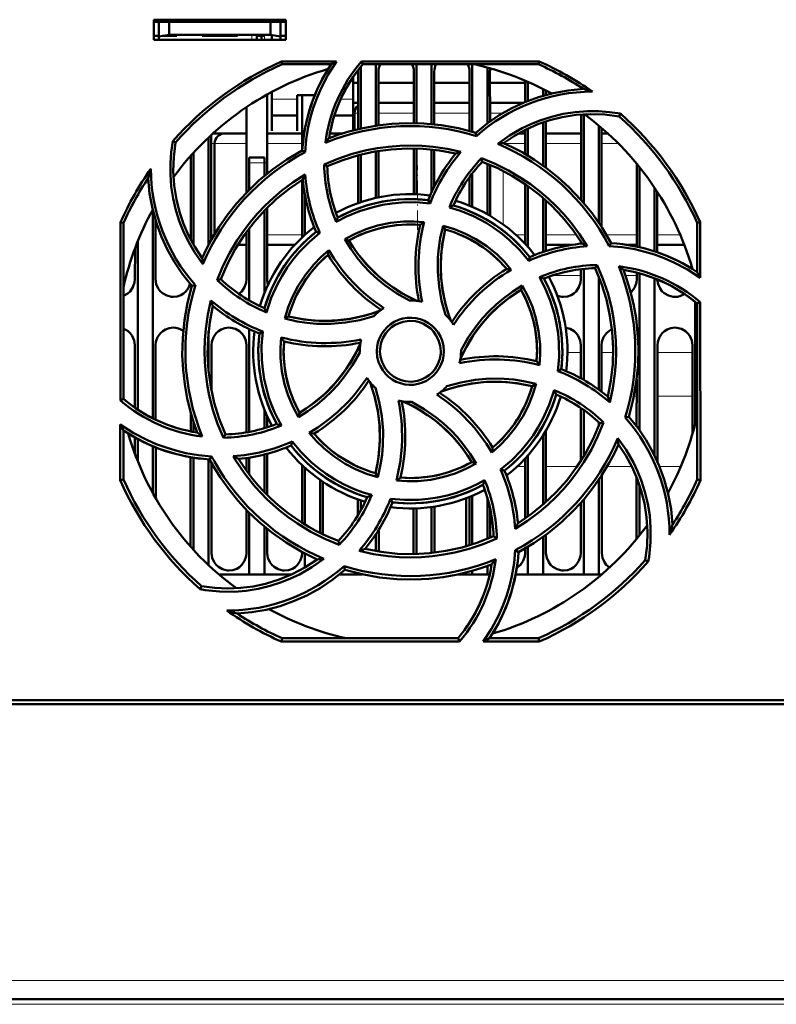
# Model space of a CAD drawing. Extents: x -1861 to 2179, y -1874 to 646.
# Tile 30 of 73: x 389 to 463, y -1617 to -1520. Entities that reach past the tile are written whole.
import ezdxf

# ---------------------------------------------------------------- set-up
doc = ezdxf.new("R2010")
doc.units = 0
doc.linetypes.add('DASHDOT', pattern=[18.5, 12, -3, 0.5, -3])

msp = doc.modelspace()

# ---------------------------------------------------------------- linework, layer by layer
at = {"color": 7, "lineweight": 50}
for p, q in [((401.765, -1522.131), (401.765, -1520.131)), ((401.765, -1520.131), (414.765, -1520.131)), ((401.765, -1520.343), (414.765, -1520.343)), ((402.265, -1520.343), (402.265, -1521.79)), ((403.265, -1520.343), (403.265, -1521.613)), ((413.265, -1520.343), (413.265, -1521.613)), ((414.265, -1521.79), (414.265, -1520.343)), ((414.765, -1520.131), (414.765, -1522.131)), ((401.765, -1521.731), (402.265, -1521.731)), ((414.765, -1522.131), (401.765, -1522.131)), ((402.265, -1521.79), (403.265, -1521.613)), ((402.265, -1522.131), (402.265, -1521.79)), ((404.015, -1521.731), (402.601, -1521.731)), ((403.265, -1521.613), (413.265, -1521.613)), ((404.015, -1521.614), (404.015, -1521.731)), ((404.015, -1521.614), (404.015, -1521.731)), ((404.015, -1521.614), (404.015, -1521.731)), ((404.015, -1521.614), (404.015, -1521.731)), ((404.015, -1521.614), (404.015, -1521.731)), ((406.515, -1521.731), (406.515, -1521.614)), ((408.265, -1521.731), (406.515, -1521.731)), ((410.015, -1521.731), (408.265, -1521.731)), ((410.015, -1521.614), (410.015, -1521.731)), ((410.015, -1521.614), (410.015, -1521.731)), ((410.015, -1521.614), (410.015, -1521.731)), ((410.015, -1521.614), (410.015, -1521.731)), ((410.015, -1521.614), (410.015, -1521.731)), ((410.015, -1521.614), (410.015, -1521.731)), ((410.015, -1521.614), (410.015, -1521.731)), ((411.915, -1521.614), (411.915, -1521.731)), ((412.665, -1521.731), (411.915, -1521.731)), ((411.915, -1522.131), (411.915, -1521.731)), ((412.365, -1521.731), (412.365, -1522.131)), ((412.365, -1521.731), (412.665, -1521.731)), ((413.265, -1521.613), (414.265, -1521.79)), ((413.415, -1522.131), (413.415, -1521.64)), ((414.265, -1521.731), (414.765, -1521.731)), ((414.265, -1521.79), (414.265, -1522.131)), ((414.352, -1524.249), (419.783, -1524.249)), ((414.412, -1524.531), (414.352, -1524.249)), ((422.233, -1524.249), (439.779, -1524.249)), ((422.363, -1524.531), (422.233, -1524.249)), ((439.779, -1524.249), (439.719, -1524.531)), ((419.25, -1524.531), (414.412, -1524.531)), ((421.905, -1530.928), (421.908, -1525.231)), ((422.165, -1524.772), (422.165, -1530.868)), ((439.719, -1524.531), (422.363, -1524.531)), ((423.665, -1524.531), (423.665, -1530.587)), ((423.923, -1525.231), (423.925, -1530.549)), ((427.406, -1530.333), (427.408, -1525.231)), ((427.665, -1524.531), (427.665, -1530.338)), ((429.165, -1524.531), (429.165, -1530.427)), ((429.423, -1525.231), (429.425, -1530.453)), ((432.905, -1531.102), (432.908, -1525.231)), ((433.165, -1524.531), (433.165, -1531.174)), ((434.665, -1524.844), (434.665, -1530.362)), ((434.923, -1525.231), (434.925, -1530.173)), ((421.415, -1528.14), (421.415, -1525.784)), ((421.415, -1526.343), (421.907, -1526.343)), ((423.923, -1526.343), (427.407, -1526.343)), ((423.923, -1526.343), (427.407, -1526.343)), ((429.423, -1526.343), (432.907, -1526.343)), ((429.423, -1526.343), (432.907, -1526.343)), ((434.923, -1526.343), (438.407, -1526.343)), ((434.923, -1526.343), (438.407, -1526.343)), ((438.406, -1528.254), (438.407, -1526.141)), ((438.665, -1526.252), (438.665, -1528.15)), ((413.415, -1527.244), (413.415, -1528.14)), ((440.165, -1526.958), (440.165, -1527.636)), ((440.423, -1527.091), (440.424, -1527.562)), ((412.924, -1527.512), (412.927, -1535.325)), ((413.415, -1528.14), (413.415, -1531.086)), ((415.915, -1527.588), (417.633, -1527.588)), ((415.915, -1528.14), (415.915, -1527.588)), ((415.915, -1531.086), (415.915, -1528.14)), ((416.404, -1532.9), (416.407, -1527.588)), ((421.415, -1531.049), (421.415, -1528.14)), ((421.415, -1528.343), (421.906, -1528.343)), ((423.924, -1528.343), (427.406, -1528.343)), ((429.424, -1528.343), (432.906, -1528.343)), ((434.924, -1528.343), (438.193, -1528.343)), ((410.902, -1537.178), (410.906, -1528.75)), ((413.415, -1529.588), (415.915, -1529.588)), ((419.575, -1529.588), (421.415, -1529.588)), ((421.565, -1531.011), (421.565, -1529.343)), ((440.165, -1530.258), (440.165, -1534.535)), ((440.425, -1530.172), (440.427, -1534.726)), ((443.902, -1537.903), (443.906, -1529.479)), ((444.165, -1529.461), (444.165, -1538.205)), ((447.664, -1529.664), (447.794, -1529.396)), ((413.415, -1531.086), (413.415, -1531.088)), ((415.915, -1531.088), (415.915, -1531.086)), ((438.404, -1533.395), (438.405, -1530.994)), ((438.665, -1530.868), (438.665, -1533.549)), ((445.665, -1530.581), (445.665, -1540.167)), ((445.925, -1530.801), (445.93, -1540.565)), ((403.898, -1532.232), (403.629, -1532.101)), ((407.165, -1531.736), (407.165, -1542.33)), ((407.425, -1531.493), (407.43, -1541.842)), ((409.389, -1531.343), (407.609, -1531.343)), ((410.905, -1531.343), (408.757, -1531.343)), ((416.405, -1531.343), (412.925, -1531.343)), ((420.389, -1531.343), (419.127, -1531.343)), ((433.599, -1531.602), (433.528, -1531.279)), ((437.744, -1531.343), (438.405, -1531.343)), ((440.425, -1531.343), (443.905, -1531.343)), ((445.925, -1531.343), (446.539, -1531.343)), ((407.757, -1541.276), (407.757, -1532.343)), ((416.675, -1533.201), (416.396, -1533.022)), ((423.665, -1533.121), (423.665, -1537.708)), ((423.926, -1533.078), (423.928, -1537.651)), ((427.402, -1537.334), (427.404, -1532.832)), ((427.665, -1532.838), (427.665, -1537.342)), ((429.165, -1532.94), (429.165, -1537.127)), ((429.426, -1532.969), (429.428, -1536.58)), ((405.4, -1541.826), (405.404, -1533.549)), ((405.665, -1533.259), (405.665, -1542.305)), ((411.165, -1534.231), (411.165, -1533.731)), ((412.665, -1533.731), (411.165, -1533.731)), ((412.665, -1533.731), (412.665, -1534.231)), ((421.902, -1538.216), (421.904, -1533.506)), ((422.165, -1533.438), (422.165, -1538.125)), ((434.088, -1533.795), (434.165, -1534.133)), ((411.165, -1536.911), (411.165, -1534.231)), ((412.665, -1535.54), (412.665, -1534.231)), ((418.571, -1534.405), (418.866, -1534.589)), ((434.665, -1534.331), (434.665, -1539.322)), ((434.927, -1534.44), (434.929, -1539.474)), ((449.4, -1542.507), (449.404, -1534.338)), ((449.665, -1534.658), (449.665, -1542.572)), ((416.4, -1541.583), (416.403, -1535.91)), ((432.902, -1538.472), (432.903, -1535.656)), ((433.165, -1535.304), (433.165, -1538.582)), ((438.4, -1542.259), (438.403, -1536.353)), ((438.665, -1536.537), (438.665, -1542.55)), ((451.165, -1536.7), (451.165, -1542.979)), ((416.665, -1541.338), (416.665, -1537.435)), ((429.009, -1538.256), (428.819, -1537.934)), ((440.165, -1537.718), (440.165, -1543.031)), ((440.428, -1537.95), (440.431, -1542.944)), ((451.428, -1537.1), (451.431, -1543.068)), ((401.665, -1538.964), (401.665, -1559.438)), ((412.665, -1547.095), (412.665, -1538.95)), ((412.929, -1538.681), (412.932, -1545.731)), ((401.929, -1539.927), (401.932, -1545.731)), ((398.453, -1557.677), (398.469, -1540.114)), ((398.469, -1540.114), (398.765, -1540.177)), ((398.765, -1557.532), (398.765, -1540.177)), ((411.165, -1547.818), (411.165, -1540.698)), ((430.298, -1540.449), (430.509, -1540.815)), ((455.365, -1540.177), (455.661, -1540.114)), ((455.365, -1545.016), (455.365, -1540.177)), ((455.661, -1540.114), (455.666, -1545.586)), ((410.898, -1545.731), (410.901, -1541.052)), ((418.138, -1541.152), (417.772, -1541.057)), ((420.594, -1541.79), (421.004, -1541.898)), ((399.898, -1545.731), (399.9, -1542.679)), ((400.165, -1541.996), (400.165, -1558.579)), ((410.033, -1542.343), (410.9, -1542.343)), ((412.93, -1542.343), (415.652, -1542.343)), ((442.962, -1542.343), (440.43, -1542.343)), ((443.9, -1542.22), (443.9, -1542.034)), ((446.69, -1542.449), (446.874, -1542.161)), ((449.4, -1542.343), (448.513, -1542.343)), ((454.102, -1542.343), (451.43, -1542.343)), ((438.745, -1543.905), (438.839, -1543.537)), ((443.898, -1545.731), (443.899, -1544.735)), ((444.165, -1544.705), (444.165, -1555.649)), ((445.306, -1544.631), (445.497, -1544.327)), ((454.899, -1544.718), (454.899, -1544.69)), ((408.017, -1545.811), (408.368, -1545.731)), ((445.665, -1545.479), (445.665, -1556.615)), ((449.398, -1545.731), (449.399, -1545.077)), ((449.665, -1545.149), (449.665, -1560.61)), ((451.165, -1545.645), (451.165, -1563.113)), ((405.852, -1546.293), (405.514, -1546.368)), ((437.997, -1546.77), (438.108, -1546.354)), ((455.165, -1547.964), (455.165, -1559.999)), ((455.365, -1548.129), (455.668, -1547.988)), ((455.365, -1565.484), (455.365, -1548.129)), ((455.668, -1547.988), (455.684, -1565.552)), ((414.674, -1549.604), (415.049, -1549.386)), ((411.165, -1560.782), (411.165, -1550.639)), ((407.165, -1550.818), (407.165, -1554.828)), ((412.505, -1550.88), (412.169, -1551.077)), ((399.893, -1558.389), (399.896, -1552.231)), ((401.935, -1552.231), (401.938, -1559.572)), ((407.435, -1552.231), (407.437, -1556.675)), ((410.892, -1560.831), (410.896, -1552.231)), ((443.894, -1555.497), (443.896, -1552.231)), ((445.935, -1552.231), (445.937, -1556.814)), ((451.435, -1552.231), (451.44, -1563.7)), ((454.891, -1560.997), (454.896, -1552.231)), ((422.065, -1552.831), (422.066, -1552.938)), ((432.065, -1552.831), (432.064, -1552.723)), ((441.625, -1554.785), (441.962, -1554.584)), ((439.465, -1556.053), (439.081, -1556.275)), ((449.392, -1560.241), (449.394, -1555.616)), ((398.765, -1557.532), (398.453, -1557.677)), ((443.89, -1563.646), (443.893, -1558.425)), ((405.392, -1560.732), (405.392, -1558.881)), ((412.665, -1560.42), (412.665, -1558.566)), ((412.938, -1559.209), (412.939, -1560.335)), ((416.018, -1559.323), (416.133, -1558.892)), ((444.165, -1558.615), (444.165, -1563.206)), ((448.266, -1559.371), (448.617, -1559.294)), ((398.446, -1565.552), (398.451, -1560.05)), ((405.665, -1559.781), (405.665, -1560.786)), ((445.665, -1559.839), (445.665, -1560.181)), ((446.128, -1559.847), (445.762, -1559.93)), ((398.765, -1565.484), (398.765, -1560.645)), ((399.891, -1562.957), (399.891, -1561.328)), ((408.624, -1561.349), (408.824, -1561.03)), ((440.165, -1561.115), (440.165, -1567.946)), ((440.439, -1560.666), (440.442, -1567.701)), ((400.165, -1561.482), (400.165, -1563.666)), ((401.665, -1562.198), (401.665, -1566.825)), ((401.94, -1562.311), (401.942, -1567.316)), ((415.291, -1562.124), (415.39, -1561.736)), ((405.386, -1572.093), (405.39, -1563.277)), ((407.256, -1563.499), (407.451, -1563.194)), ((412.665, -1566.708), (412.665, -1563.012)), ((412.94, -1562.94), (412.942, -1566.99)), ((438.665, -1563.111), (438.665, -1569.124)), ((405.665, -1563.326), (405.665, -1572.402)), ((407.165, -1563.494), (407.165, -1573.926)), ((407.44, -1563.835), (407.444, -1572.731)), ((410.89, -1564.592), (410.89, -1563.36)), ((411.165, -1564.961), (411.165, -1563.318)), ((416.387, -1569.741), (416.39, -1564.069)), ((433.565, -1563.881), (433.126, -1563.762)), ((438.388, -1569.317), (438.39, -1563.413)), ((416.665, -1569.913), (416.665, -1564.324)), ((423.621, -1564.846), (423.848, -1565.242)), ((435.968, -1564.505), (436.359, -1564.604)), ((445.941, -1565.08), (445.944, -1572.731)), ((398.765, -1565.484), (398.446, -1565.552)), ((418.165, -1565.521), (418.165, -1570.74)), ((418.441, -1565.71), (418.443, -1570.875)), ((445.665, -1565.494), (445.665, -1574.831)), ((449.387, -1571.344), (449.39, -1565.262)), ((449.665, -1566.012), (449.665, -1571.003)), ((455.684, -1565.552), (455.365, -1565.484)), ((433.165, -1567.08), (433.165, -1571.879)), ((421.888, -1569.009), (421.889, -1567.441)), ((422.165, -1567.536), (422.165, -1568.531)), ((425.103, -1567.378), (425.311, -1567.728)), ((429.442, -1568.147), (429.444, -1572.689)), ((432.565, -1572.061), (432.565, -1567.322)), ((432.886, -1571.966), (432.889, -1567.195)), ((434.665, -1567.267), (434.665, -1571.33)), ((443.886, -1572.731), (443.888, -1567.771)), ((444.165, -1567.454), (444.165, -1574.831)), ((410.886, -1572.731), (410.888, -1568.47)), ((411.165, -1574.831), (411.165, -1568.751)), ((427.386, -1572.731), (427.388, -1568.327)), ((427.665, -1568.319), (427.665, -1572.822)), ((429.165, -1568.188), (429.165, -1572.72)), ((434.942, -1568.36), (434.944, -1571.213)), ((412.665, -1574.831), (412.665, -1570.119)), ((412.943, -1570.348), (412.944, -1572.731)), ((423.665, -1570.874), (423.665, -1572.54)), ((423.943, -1570.439), (423.944, -1572.586)), ((435.593, -1571.278), (435.265, -1571.072)), ((440.443, -1570.924), (440.444, -1572.731)), ((420.053, -1571.906), (419.966, -1571.527)), ((440.165, -1571.126), (440.165, -1574.831)), ((416.386, -1572.731), (416.386, -1572.635)), ((416.665, -1574.157), (416.665, -1572.783)), ((427.383, -1572.829), (427.386, -1572.731)), ((437.42, -1572.439), (437.735, -1572.64)), ((438.386, -1572.731), (438.386, -1572.275)), ((438.665, -1572.11), (438.665, -1574.831)), ((450.232, -1573.429), (450.537, -1573.578)), ((411.165, -1574.831), (408.17, -1574.831)), ((412.665, -1574.831), (411.165, -1574.831)), ((415.385, -1574.831), (412.665, -1574.831)), ((422.165, -1574.831), (420.07, -1574.831)), ((420.602, -1574.382), (420.521, -1574.016)), ((420.581, -1574.4), (420.625, -1574.389)), ((422.165, -1574.791), (422.165, -1574.831)), ((422.344, -1574.831), (422.165, -1574.831)), ((433.165, -1574.831), (431.792, -1574.831)), ((433.165, -1574.489), (433.165, -1574.831)), ((434.665, -1574.831), (433.165, -1574.831)), ((434.665, -1574.008), (434.665, -1574.831)), ((434.896, -1574.831), (434.665, -1574.831)), ((438.665, -1574.831), (437.451, -1574.831)), ((440.165, -1574.831), (438.665, -1574.831)), ((444.165, -1574.831), (440.165, -1574.831)), ((445.665, -1574.831), (444.165, -1574.831)), ((445.96, -1574.831), (445.665, -1574.831)), ((406.467, -1575.997), (406.317, -1576.304)), ((414.341, -1581.464), (414.412, -1581.131)), ((431.922, -1581.464), (414.341, -1581.464)), ((414.412, -1581.131), (431.767, -1581.131)), ((431.767, -1581.131), (431.922, -1581.464)), ((439.79, -1581.464), (434.246, -1581.464)), ((434.88, -1581.131), (439.719, -1581.131)), ((439.719, -1581.131), (439.79, -1581.464)), ((355.268, -1587.231), (474.862, -1587.231)), ((598.042, -1587.631), (345.088, -1587.631)), ((570.027, -1616.731), (373.103, -1616.731))]:
    msp.add_line(p, q, dxfattribs=at)
at = {"color": 7, "linetype": 'DASHDOT', "lineweight": 18, "ltscale": 0.003525}
for p, q in [((402.265, -1521.602), (402.265, -1521.743)), ((408.265, -1521.602), (408.265, -1521.743))]:
    msp.add_line(p, q, dxfattribs=at)
at = {"color": 7, "linetype": 'DASHDOT', "lineweight": 18, "ltscale": 0.01553}
for p, q in [((411.415, -1521.562), (411.415, -1522.183)), ((412.665, -1521.562), (412.665, -1522.183))]:
    msp.add_line(p, q, dxfattribs=at)
at = {"color": 7, "lineweight": 18}
for p, q in [((411.415, -1522.131), (411.415, -1521.614)), ((412.665, -1522.131), (412.665, -1521.731)), ((415.915, -1527.957), (413.415, -1527.957)), ((421.415, -1527.957), (420.206, -1527.957)), ((421.565, -1529.343), (421.906, -1529.343)), ((423.924, -1529.343), (427.406, -1529.343)), ((429.424, -1529.343), (432.906, -1529.343)), ((434.924, -1529.343), (436.207, -1529.343)), ((407.426, -1532.343), (407.757, -1532.343)), ((407.757, -1532.343), (410.905, -1532.343)), ((412.926, -1532.343), (416.405, -1532.343)), ((438.404, -1532.343), (436.365, -1532.343)), ((443.904, -1532.343), (440.425, -1532.343)), ((447.589, -1532.343), (445.925, -1532.343)), ((411.165, -1534.231), (412.665, -1534.231)), ((436.209, -1540.316), (436.209, -1535.042)), ((407.717, -1541.343), (407.43, -1541.343)), ((410.9, -1541.343), (410.692, -1541.343)), ((416.4, -1541.343), (412.93, -1541.343)), ((437.47, -1541.343), (438.4, -1541.343)), ((440.43, -1541.343), (443.438, -1541.343)), ((446.412, -1541.343), (449.4, -1541.343)), ((451.43, -1541.343), (453.693, -1541.343)), ((441.137, -1545.343), (443.899, -1545.343)), ((448.283, -1545.343), (449.399, -1545.343)), ((443.895, -1552.943), (442.565, -1552.943)), ((447.066, -1552.943), (445.935, -1552.943)), ((454.895, -1552.943), (451.435, -1552.943)), ((446.524, -1557.273), (446.565, -1557.273)), ((449.123, -1557.273), (449.393, -1557.273)), ((451.437, -1557.273), (454.893, -1557.273)), ((437.599, -1564.201), (438.39, -1564.201)), ((440.44, -1564.201), (443.519, -1564.201)), ((446.482, -1564.201), (448.917, -1564.201)), ((451.654, -1564.201), (453.743, -1564.201)), ((570.027, -1614.87), (373.103, -1614.87)), ((570.027, -1617.231), (373.103, -1617.231))]:
    msp.add_line(p, q, dxfattribs=at)
at = {"color": 7, "linetype": 'DASHDOT', "lineweight": 18, "ltscale": 0.045015}
msp.add_line((412.815, -1534.231), (411.015, -1534.231), dxfattribs=at)
at = {"color": 7, "linetype": 'DASHDOT', "lineweight": 18, "ltscale": 0.158231}
msp.add_line((427.757, -1540.844), (427.757, -1534.514), dxfattribs=at)
at = {"color": 7, "linetype": 'DASHDOT', "lineweight": 18}
msp.add_line((589.719, -1617.231), (353.411, -1617.231), dxfattribs=at)
at = {"color": 7, "lineweight": 50}
for points in [[(419.783, -1524.249), (418.965, -1525.527), (418.266, -1526.869), (417.862, -1527.806), (417.514, -1528.768), (417.224, -1529.739), (416.993, -1530.723), (416.789, -1531.954), (416.675, -1533.201)], [(433.528, -1531.279), (434.658, -1530.367), (435.843, -1529.562), (437.08, -1528.865), (438.366, -1528.27), (439.701, -1527.779), (441.144, -1527.38), (442.628, -1527.107), (444.146, -1526.962)], [(435.687, -1532.362), (436.855, -1531.539), (438.089, -1530.834), (438.958, -1530.424), (439.852, -1530.068), (440.991, -1529.704), (442.155, -1529.43), (443.336, -1529.248), (444.528, -1529.159), (445.618, -1529.159), (446.707, -1529.239), (447.794, -1529.397)], [(447.664, -1529.664), (446.238, -1529.481), (444.822, -1529.436), (443.424, -1529.525), (442.047, -1529.744), (440.832, -1530.047), (439.647, -1530.447), (438.49, -1530.952), (437.353, -1531.571), (436.259, -1532.295)], [(433.528, -1531.279), (431.829, -1530.84), (430.119, -1530.537), (428.401, -1530.369), (426.683, -1530.334), (425.244, -1530.404), (423.815, -1530.565), (422.395, -1530.818), (420.982, -1531.167), (420.009, -1531.465), (419.045, -1531.809)], [(406.599, -1544.23), (405.776, -1543.064), (405.07, -1541.831), (404.659, -1540.962), (404.302, -1540.069), (403.937, -1538.931), (403.662, -1537.768), (403.479, -1536.587), (403.389, -1535.396), (403.389, -1534.296), (403.469, -1533.197), (403.629, -1532.101)], [(403.899, -1532.232), (403.716, -1533.658), (403.67, -1535.073), (403.76, -1536.472), (403.979, -1537.849), (404.281, -1539.064), (404.682, -1540.249), (405.187, -1541.406), (405.805, -1542.543), (406.53, -1543.637)], [(416.396, -1533.021), (414.884, -1533.912), (413.46, -1534.907), (412.127, -1536.003), (410.887, -1537.193), (409.92, -1538.26), (409.023, -1539.384), (408.198, -1540.568), (407.446, -1541.813), (406.969, -1542.712), (406.53, -1543.637)], [(418.569, -1534.405), (419.926, -1533.837), (421.313, -1533.371), (422.727, -1533.01), (423.813, -1532.804), (424.909, -1532.658), (426.016, -1532.57), (427.126, -1532.542), (428.221, -1532.573), (429.312, -1532.664), (430.69, -1532.867), (432.06, -1533.165)], [(418.865, -1534.589), (420.401, -1533.973), (421.966, -1533.49), (423.555, -1533.14), (425.163, -1532.921), (426.75, -1532.832), (428.345, -1532.87), (429.942, -1533.038), (431.536, -1533.337)], [(446.874, -1542.161), (445.984, -1540.65), (444.989, -1539.226), (443.893, -1537.893), (442.702, -1536.653), (441.636, -1535.686), (440.512, -1534.789), (439.328, -1533.964), (438.082, -1533.211), (437.184, -1532.734), (436.259, -1532.295)], [(434.087, -1533.794), (435.448, -1534.352), (436.758, -1535.002), (438.014, -1535.745), (438.928, -1536.367), (439.808, -1537.039), (440.653, -1537.759), (441.458, -1538.523), (442.21, -1539.318), (442.917, -1540.153), (443.755, -1541.278), (444.517, -1542.465)], [(434.165, -1534.133), (435.687, -1534.783), (437.135, -1535.549), (438.506, -1536.425), (439.798, -1537.407), (440.984, -1538.467), (442.085, -1539.621), (443.095, -1540.869), (444.011, -1542.208)], [(405.514, -1546.368), (404.602, -1545.237), (403.797, -1544.052), (403.099, -1542.816), (402.505, -1541.529), (402.014, -1540.195), (401.615, -1538.751), (401.341, -1537.268), (401.196, -1535.75)], [(408.016, -1545.812), (408.575, -1544.45), (409.227, -1543.139), (409.972, -1541.883), (410.594, -1540.971), (411.265, -1540.094), (411.987, -1539.248), (412.753, -1538.443), (413.549, -1537.691), (414.385, -1536.984), (415.509, -1536.149), (416.694, -1535.39)], [(408.368, -1545.731), (409.018, -1544.208), (409.783, -1542.76), (410.66, -1541.39), (411.642, -1540.098), (412.701, -1538.912), (413.856, -1537.811), (415.104, -1536.801), (416.443, -1535.885)], [(428.819, -1537.934), (427.299, -1537.828), (425.792, -1537.871), (424.307, -1538.069), (422.851, -1538.42), (421.432, -1538.922), (420.658, -1539.266), (419.898, -1539.654)], [(429.009, -1538.256), (427.613, -1538.14), (426.214, -1538.16), (425.269, -1538.249), (424.327, -1538.398), (423.387, -1538.606), (422.047, -1539.015), (420.763, -1539.546), (419.749, -1540.076)], [(438.745, -1543.905), (437.843, -1542.838), (436.843, -1541.864), (436.112, -1541.259), (435.342, -1540.697), (434.529, -1540.178), (433.292, -1539.517), (432.005, -1538.983), (430.912, -1538.638)], [(420.594, -1541.79), (421.636, -1541.239), (422.713, -1540.79), (423.82, -1540.442), (425.092, -1540.177), (426.385, -1540.044), (427.398, -1540.033), (428.416, -1540.104)], [(428.045, -1540.369), (426.829, -1540.329), (425.627, -1540.404), (424.445, -1540.596), (423.288, -1540.905), (422.161, -1541.329), (421.004, -1541.898)], [(430.529, -1549.225), (430.144, -1547.844), (429.893, -1546.44), (429.775, -1545.01), (429.79, -1543.575), (429.875, -1542.623), (430.019, -1541.677), (430.298, -1540.449)], [(430.509, -1540.815), (430.212, -1542.309), (430.065, -1543.809), (430.074, -1545.307), (430.238, -1546.796), (430.557, -1548.268), (430.793, -1549.058), (431.072, -1549.839)], [(430.51, -1540.815), (430.26, -1542.03), (430.113, -1543.247), (430.067, -1544.461), (430.119, -1545.665), (430.266, -1546.868), (430.512, -1548.066), (430.764, -1548.959), (431.072, -1549.839)], [(430.298, -1540.449), (431.421, -1540.793), (432.497, -1541.235), (433.525, -1541.771), (434.612, -1542.481), (435.622, -1543.301), (436.35, -1544.014), (437.025, -1544.788)], [(418.138, -1541.152), (417.067, -1542.061), (416.091, -1543.067), (415.486, -1543.799), (414.925, -1544.571), (414.408, -1545.384), (413.952, -1546.209), (413.341, -1547.576), (412.878, -1548.996)], [(426.968, -1547.831), (425.722, -1547.129), (424.552, -1546.316), (423.813, -1545.709), (423.112, -1545.057), (422.45, -1544.361), (421.833, -1543.625), (421.182, -1542.732), (420.594, -1541.79)], [(421.005, -1541.898), (421.421, -1542.552), (421.866, -1543.178), (422.842, -1544.348), (423.927, -1545.407), (424.627, -1545.989), (425.365, -1546.529), (426.14, -1547.028), (426.947, -1547.48), (427.783, -1547.882)], [(414.674, -1549.604), (415.023, -1548.475), (415.467, -1547.394), (416.005, -1546.364), (416.716, -1545.277), (417.535, -1544.27), (418.248, -1543.543), (419.022, -1542.872)], [(455.666, -1545.586), (454.393, -1544.764), (453.054, -1544.062), (452.118, -1543.655), (451.159, -1543.303), (450.189, -1543.011), (449.206, -1542.776), (447.957, -1542.566), (446.69, -1542.449)], [(445.306, -1544.63), (445.923, -1546.166), (446.406, -1547.731), (446.756, -1549.32), (446.974, -1550.928), (447.064, -1552.516), (447.026, -1554.11), (446.858, -1555.707), (446.559, -1557.302)], [(445.496, -1544.325), (446.066, -1545.681), (446.534, -1547.066), (446.897, -1548.479), (447.105, -1549.565), (447.253, -1550.663), (447.343, -1551.769), (447.373, -1552.878), (447.343, -1553.971), (447.254, -1555.062), (447.049, -1556.469), (446.743, -1557.866)], [(448.617, -1559.294), (449.056, -1557.595), (449.359, -1555.884), (449.527, -1554.167), (449.562, -1552.448), (449.492, -1551.01), (449.331, -1549.581), (449.077, -1548.16), (448.728, -1546.747), (448.43, -1545.775), (448.087, -1544.81)], [(398.765, -1547.358), (399.194, -1547.128), (399.424, -1546.92), (399.701, -1546.513), (399.863, -1546.054), (399.898, -1545.731)], [(401.932, -1545.731), (402.004, -1546.196), (402.2, -1546.641), (402.385, -1546.896), (402.612, -1547.109), (403.026, -1547.343), (403.487, -1547.454), (403.665, -1547.463)], [(410.138, -1547.168), (410.424, -1546.92), (410.701, -1546.513), (410.863, -1546.054), (410.898, -1545.731)], [(441.625, -1554.785), (441.743, -1553.397), (441.726, -1552.005), (441.638, -1551.06), (441.491, -1550.118), (441.284, -1549.176), (440.876, -1547.831), (440.345, -1546.54), (439.812, -1545.512)], [(441.962, -1554.584), (442.068, -1553.064), (442.024, -1551.558), (441.827, -1550.073), (441.476, -1548.617), (440.973, -1547.197), (440.63, -1546.423), (440.242, -1545.663)], [(442.165, -1547.463), (442.557, -1547.419), (442.93, -1547.288), (443.194, -1547.128), (443.424, -1546.92), (443.701, -1546.513), (443.863, -1546.054), (443.898, -1545.731)], [(448.808, -1547.035), (448.924, -1546.92), (449.201, -1546.513), (449.363, -1546.054), (449.398, -1545.731)], [(451.432, -1545.752), (451.507, -1546.206), (451.7, -1546.641), (451.885, -1546.896), (452.112, -1547.109), (452.526, -1547.343), (452.987, -1547.454), (453.165, -1547.463)], [(403.665, -1547.463), (404.057, -1547.419), (404.43, -1547.288), (404.694, -1547.128), (404.924, -1546.92), (405.174, -1546.564), (405.336, -1546.162)], [(405.514, -1546.368), (405.075, -1548.066), (404.771, -1549.777), (404.604, -1551.494), (404.569, -1553.213), (404.639, -1554.651), (404.8, -1556.08), (405.053, -1557.501), (405.402, -1558.914), (405.7, -1559.887), (406.043, -1560.851)], [(432.013, -1553.549), (432.589, -1552.389), (433.258, -1551.29), (434.015, -1550.256), (434.856, -1549.29), (435.777, -1548.4), (436.846, -1547.536), (437.998, -1546.77)], [(432.064, -1552.723), (432.768, -1551.477), (433.583, -1550.307), (434.191, -1549.568), (434.844, -1548.867), (435.541, -1548.205), (436.277, -1547.588), (437.169, -1546.939), (438.109, -1546.353)], [(439.527, -1553.81), (439.566, -1552.594), (439.491, -1551.393), (439.299, -1550.21), (438.991, -1549.053), (438.567, -1547.926), (437.997, -1546.77)], [(438.109, -1546.353), (438.659, -1547.388), (439.109, -1548.458), (439.457, -1549.561), (439.725, -1550.832), (439.86, -1552.127), (439.872, -1553.159), (439.801, -1554.197)], [(408.624, -1561.352), (408.055, -1559.993), (407.589, -1558.605), (407.226, -1557.189), (407.021, -1556.106), (406.875, -1555.011), (406.787, -1553.903), (406.758, -1552.792), (406.79, -1551.697), (406.88, -1550.605), (407.086, -1549.203), (407.392, -1547.812)], [(408.824, -1561.031), (408.207, -1559.495), (407.724, -1557.93), (407.375, -1556.341), (407.156, -1554.733), (407.067, -1553.146), (407.104, -1551.551), (407.272, -1549.954), (407.572, -1548.36)], [(423.459, -1549.367), (422.08, -1549.753), (420.676, -1550.006), (419.247, -1550.126), (417.812, -1550.111), (416.86, -1550.028), (415.914, -1549.885), (414.674, -1549.604)], [(415.049, -1549.386), (416.543, -1549.684), (418.043, -1549.83), (419.542, -1549.822), (421.031, -1549.658), (422.503, -1549.339), (423.293, -1549.103), (424.074, -1548.824)], [(415.049, -1549.386), (416.265, -1549.636), (417.482, -1549.783), (418.696, -1549.828), (419.9, -1549.777), (421.103, -1549.629), (422.3, -1549.383), (423.194, -1549.132), (424.074, -1548.824)], [(423.758, -1552.831), (423.786, -1552.388), (423.872, -1551.959), (424.017, -1551.545), (424.218, -1551.151), (424.473, -1550.78), (424.772, -1550.447), (425.104, -1550.166), (425.473, -1549.932), (425.882, -1549.745), (426.312, -1549.613), (426.746, -1549.539), (427.183, -1549.525), (427.619, -1549.571), (428.055, -1549.678), (428.476, -1549.841), (428.86, -1550.052), (429.209, -1550.311), (429.525, -1550.621), (429.798, -1550.972), (430.028, -1551.362), (430.198, -1551.765), (430.33, -1552.287), (430.373, -1552.831)], [(399.896, -1552.231), (399.824, -1551.766), (399.628, -1551.32), (399.444, -1551.066), (399.217, -1550.853), (399.001, -1550.712), (398.765, -1550.605)], [(403.665, -1550.5), (403.273, -1550.544), (402.901, -1550.675), (402.637, -1550.835), (402.407, -1551.043), (402.131, -1551.45), (401.97, -1551.909), (401.935, -1552.231)], [(409.165, -1550.5), (408.773, -1550.544), (408.401, -1550.675), (408.137, -1550.835), (407.907, -1551.043), (407.631, -1551.45), (407.47, -1551.909), (407.435, -1552.231)], [(410.896, -1552.231), (410.824, -1551.766), (410.628, -1551.32), (410.444, -1551.066), (410.217, -1550.853), (409.803, -1550.62), (409.342, -1550.508), (409.165, -1550.5)], [(430.065, -1552.831), (430.01, -1552.285), (429.851, -1551.743), (429.595, -1551.229), (429.356, -1550.896), (429.07, -1550.599), (428.737, -1550.341), (428.373, -1550.132), (427.984, -1549.974), (427.584, -1549.875), (426.964, -1549.832), (426.346, -1549.917), (425.953, -1550.044), (425.573, -1550.23), (425.218, -1550.467), (424.916, -1550.737), (424.657, -1551.047), (424.365, -1551.543), (424.169, -1552.077), (424.073, -1552.624), (424.065, -1552.831)], [(443.896, -1552.231), (443.824, -1551.766), (443.628, -1551.32), (443.444, -1551.066), (443.217, -1550.853), (442.826, -1550.629), (442.391, -1550.514)], [(446.946, -1550.654), (446.637, -1550.835), (446.407, -1551.043), (446.131, -1551.45), (445.97, -1551.909), (445.935, -1552.231)], [(453.165, -1550.5), (452.773, -1550.544), (452.401, -1550.675), (452.137, -1550.835), (451.907, -1551.043), (451.631, -1551.45), (451.47, -1551.909), (451.435, -1552.231)], [(454.896, -1552.231), (454.824, -1551.766), (454.628, -1551.32), (454.444, -1551.066), (454.217, -1550.853), (453.803, -1550.62), (453.342, -1550.508), (453.165, -1550.5)], [(412.168, -1551.077), (412.062, -1552.597), (412.106, -1554.103), (412.303, -1555.588), (412.655, -1557.044), (413.157, -1558.464), (413.501, -1559.238), (413.888, -1559.998)], [(412.505, -1550.88), (412.39, -1552.282), (412.41, -1553.685), (412.499, -1554.63), (412.648, -1555.571), (412.857, -1556.51), (413.117, -1557.414), (413.368, -1558.125), (413.655, -1558.819), (413.978, -1559.496), (414.337, -1560.156)], [(416.018, -1559.323), (415.465, -1558.274), (415.014, -1557.192), (414.665, -1556.08), (414.399, -1554.807), (414.266, -1553.515), (414.255, -1552.493), (414.328, -1551.467)], [(414.604, -1551.851), (414.564, -1553.067), (414.639, -1554.269), (414.831, -1555.451), (415.14, -1556.608), (415.563, -1557.735), (416.133, -1558.892)], [(416.132, -1558.891), (416.786, -1558.475), (417.413, -1558.029), (418.582, -1557.054), (419.642, -1555.969), (420.223, -1555.268), (420.764, -1554.531), (421.263, -1553.756), (421.715, -1552.949), (422.117, -1552.112)], [(422.066, -1552.938), (421.365, -1554.185), (420.552, -1555.355), (419.946, -1556.095), (419.294, -1556.797), (418.597, -1557.46), (417.862, -1558.078), (416.965, -1558.733), (416.018, -1559.323)], [(430.373, -1552.831), (430.345, -1553.273), (430.26, -1553.703), (430.115, -1554.117), (429.915, -1554.511), (429.661, -1554.882), (429.363, -1555.216), (429.032, -1555.497), (428.663, -1555.732), (428.254, -1555.92), (427.825, -1556.053), (427.39, -1556.128), (426.953, -1556.142), (426.518, -1556.097), (426.081, -1555.991), (425.66, -1555.828), (425.276, -1555.619), (424.926, -1555.36), (424.61, -1555.051), (424.336, -1554.701), (424.106, -1554.311), (423.934, -1553.908), (423.801, -1553.38), (423.758, -1552.831)], [(424.065, -1552.831), (424.12, -1553.376), (424.279, -1553.918), (424.535, -1554.432), (424.774, -1554.765), (425.06, -1555.062), (425.394, -1555.32), (425.757, -1555.529), (426.147, -1555.687), (426.547, -1555.787), (427.167, -1555.829), (427.784, -1555.744), (428.177, -1555.617), (428.557, -1555.432), (428.912, -1555.194), (429.214, -1554.924), (429.473, -1554.614), (429.765, -1554.118), (429.961, -1553.584), (430.057, -1553.037), (430.065, -1552.831)], [(430.681, -1556.284), (432.062, -1555.9), (433.468, -1555.648), (434.899, -1555.53), (436.336, -1555.545), (437.289, -1555.63), (438.235, -1555.774), (439.466, -1556.053)], [(423.059, -1555.822), (423.539, -1557.267), (423.871, -1558.738), (424.049, -1560.225), (424.07, -1561.723), (423.937, -1563.224), (423.801, -1564.036), (423.621, -1564.846)], [(423.059, -1555.822), (423.521, -1557.225), (423.841, -1558.658), (424.021, -1560.11), (424.059, -1561.572), (423.956, -1563.033), (423.817, -1563.943), (423.62, -1564.846)], [(423.611, -1556.446), (423.998, -1557.827), (424.251, -1559.231), (424.371, -1560.662), (424.356, -1562.099), (424.273, -1563.051), (424.13, -1563.997), (423.848, -1565.243)], [(439.081, -1556.275), (437.587, -1555.977), (436.087, -1555.831), (434.589, -1555.839), (433.1, -1556.003), (431.627, -1556.322), (430.838, -1556.558), (430.056, -1556.837)], [(439.081, -1556.275), (437.865, -1556.025), (436.648, -1555.879), (435.434, -1555.833), (434.23, -1555.884), (433.028, -1556.032), (431.83, -1556.278), (430.937, -1556.529), (430.056, -1556.837)], [(439.466, -1556.053), (439.126, -1557.171), (438.689, -1558.244), (438.156, -1559.27), (437.448, -1560.359), (436.627, -1561.372), (435.898, -1562.12), (435.102, -1562.814)], [(435.968, -1564.505), (437.029, -1563.612), (437.999, -1562.62), (438.604, -1561.891), (439.166, -1561.121), (439.686, -1560.308), (440.146, -1559.481), (440.77, -1558.097), (441.246, -1556.654)], [(433.125, -1563.763), (432.709, -1563.109), (432.264, -1562.483), (431.289, -1561.313), (430.203, -1560.254), (429.503, -1559.672), (428.766, -1559.132), (427.991, -1558.633), (427.183, -1558.181), (426.347, -1557.779)], [(427.182, -1557.829), (428.429, -1558.533), (429.601, -1559.347), (430.341, -1559.955), (431.043, -1560.607), (431.706, -1561.305), (432.323, -1562.041), (432.976, -1562.936), (433.565, -1563.882)], [(448.617, -1559.294), (449.529, -1560.424), (450.334, -1561.609), (451.031, -1562.845), (451.626, -1564.132), (452.117, -1565.466), (452.515, -1566.91), (452.789, -1568.393), (452.934, -1569.912)], [(398.451, -1560.05), (399.724, -1560.871), (401.063, -1561.575), (401.999, -1561.982), (402.959, -1562.335), (403.928, -1562.628), (404.912, -1562.863), (406.173, -1563.076), (407.451, -1563.194)], [(446.129, -1559.846), (445.574, -1561.207), (444.926, -1562.517), (444.185, -1563.773), (443.563, -1564.689), (442.892, -1565.571), (442.174, -1566.417), (441.412, -1567.222), (440.618, -1567.975), (439.784, -1568.683), (438.629, -1569.544), (437.408, -1570.325)], [(445.762, -1559.93), (445.112, -1561.453), (444.347, -1562.901), (443.471, -1564.271), (442.488, -1565.563), (441.429, -1566.749), (440.275, -1567.85), (439.027, -1568.861), (437.688, -1569.776)], [(423.848, -1565.243), (422.735, -1564.904), (421.665, -1564.467), (420.641, -1563.934), (419.55, -1563.223), (418.533, -1562.399), (417.782, -1561.667), (417.084, -1560.868)], [(415.39, -1561.736), (416.277, -1562.792), (417.266, -1563.757), (417.992, -1564.359), (418.759, -1564.919), (419.571, -1565.437), (420.399, -1565.896), (421.09, -1566.229), (421.796, -1566.524), (422.518, -1566.782), (423.255, -1567.003)], [(437.734, -1572.64), (439.246, -1571.749), (440.67, -1570.754), (442.003, -1569.658), (443.243, -1568.468), (444.21, -1567.401), (445.107, -1566.277), (445.932, -1565.093), (446.684, -1563.848), (447.161, -1562.949), (447.6, -1562.024)], [(447.527, -1561.399), (448.355, -1562.565), (449.066, -1563.797), (449.48, -1564.664), (449.841, -1565.557), (450.21, -1566.696), (450.49, -1567.859), (450.677, -1569.04), (450.772, -1570.233), (450.762, -1571.662), (450.617, -1573.089), (450.537, -1573.578)], [(450.232, -1573.429), (450.415, -1572.003), (450.46, -1570.588), (450.371, -1569.189), (450.152, -1567.812), (449.849, -1566.597), (449.449, -1565.412), (448.943, -1564.255), (448.325, -1563.118), (447.6, -1562.024)], [(417.871, -1573.365), (416.299, -1572.588), (414.806, -1571.699), (413.396, -1570.704), (412.073, -1569.607), (411.03, -1568.615), (410.054, -1567.559), (409.144, -1566.439), (408.303, -1565.252), (407.761, -1564.39), (407.256, -1563.5)], [(409.811, -1563.564), (410.736, -1564.93), (411.765, -1566.208), (412.903, -1567.406), (414.136, -1568.509), (415.012, -1569.193), (415.923, -1569.828), (417.24, -1570.624), (418.618, -1571.318), (420.053, -1571.907)], [(433.565, -1563.882), (432.538, -1564.431), (431.472, -1564.88), (430.372, -1565.228), (429.101, -1565.497), (427.803, -1565.635), (426.749, -1565.648), (425.686, -1565.575)], [(426.086, -1565.292), (427.301, -1565.332), (428.503, -1565.257), (429.685, -1565.065), (430.843, -1564.756), (431.97, -1564.332), (433.126, -1563.763)], [(425.103, -1567.378), (426.481, -1567.496), (427.865, -1567.479), (428.808, -1567.392), (429.749, -1567.244), (430.693, -1567.037), (431.604, -1566.776), (432.324, -1566.524), (433.029, -1566.236), (433.718, -1565.911), (434.391, -1565.549)], [(425.311, -1567.728), (426.831, -1567.834), (428.338, -1567.79), (429.823, -1567.592), (431.279, -1567.241), (432.699, -1566.739), (433.473, -1566.395), (434.232, -1566.007)], [(435.266, -1571.072), (433.729, -1571.688), (432.164, -1572.171), (430.576, -1572.521), (428.967, -1572.74), (427.38, -1572.829), (425.785, -1572.792), (424.188, -1572.624), (422.594, -1572.324)], [(435.596, -1571.278), (434.241, -1571.848), (432.857, -1572.315), (431.444, -1572.679), (430.357, -1572.887), (429.258, -1573.036), (428.152, -1573.126), (427.045, -1573.157), (425.951, -1573.128), (424.862, -1573.039), (423.428, -1572.829), (422.005, -1572.516)], [(407.444, -1572.731), (407.516, -1573.194), (407.713, -1573.638), (407.896, -1573.89), (408.123, -1574.102), (408.537, -1574.333), (408.997, -1574.443), (409.165, -1574.451)], [(409.165, -1574.451), (409.56, -1574.405), (409.935, -1574.272), (410.197, -1574.11), (410.425, -1573.9), (410.697, -1573.492), (410.854, -1573.033), (410.886, -1572.731)], [(412.944, -1572.731), (413.016, -1573.194), (413.213, -1573.638), (413.396, -1573.89), (413.623, -1574.102), (414.037, -1574.333), (414.497, -1574.443), (414.665, -1574.451)], [(414.665, -1574.451), (415.06, -1574.405), (415.435, -1574.272), (415.697, -1574.11), (415.925, -1573.9), (416.197, -1573.492), (416.354, -1573.033), (416.386, -1572.731)], [(434.246, -1581.464), (435.072, -1580.195), (435.78, -1578.86), (436.19, -1577.926), (436.545, -1576.968), (436.841, -1576), (437.08, -1575.017), (437.299, -1573.737), (437.42, -1572.439)], [(437.565, -1574.2), (437.925, -1573.9), (438.197, -1573.492), (438.354, -1573.033), (438.386, -1572.731)], [(440.444, -1572.731), (440.516, -1573.194), (440.713, -1573.638), (440.896, -1573.89), (441.123, -1574.102), (441.537, -1574.333), (441.997, -1574.443), (442.165, -1574.451)], [(442.165, -1574.451), (442.56, -1574.405), (442.935, -1574.272), (443.197, -1574.11), (443.425, -1573.9), (443.697, -1573.492), (443.854, -1573.033), (443.886, -1572.731)], [(445.944, -1572.731), (446.016, -1573.194), (446.213, -1573.638), (446.396, -1573.89), (446.709, -1574.164)], [(418.518, -1573.289), (417.354, -1574.118), (416.123, -1574.83), (415.256, -1575.245), (414.364, -1575.606), (413.226, -1575.977), (412.064, -1576.257), (410.883, -1576.446), (409.691, -1576.542), (408.262, -1576.534), (406.836, -1576.39), (406.317, -1576.304)], [(417.871, -1573.365), (416.67, -1574.155), (415.417, -1574.816), (414.121, -1575.348), (412.787, -1575.755), (411.562, -1576.015), (410.322, -1576.174), (409.06, -1576.227), (407.767, -1576.169), (406.467, -1575.997)], [(420.602, -1574.382), (422.301, -1574.821), (424.012, -1575.124), (425.729, -1575.292), (427.448, -1575.327), (428.886, -1575.257), (430.315, -1575.096), (431.736, -1574.843), (433.149, -1574.494), (434.121, -1574.196), (435.086, -1573.852)], [(409.984, -1578.7), (411.43, -1578.564), (412.84, -1578.314), (414.213, -1577.951), (415.549, -1577.478), (416.847, -1576.899), (418.16, -1576.177), (419.413, -1575.338), (420.602, -1574.382)]]:
    msp.add_lwpolyline(points, dxfattribs=at)
for centre, radius, start, end in [((427.044, -1552.828), 31.271, 113.94625, 138.4836), ((433.848, -1534.176), 15.28, 139.48242, 172.7953), ((437.283, -1558.001), 38.019, 117.40726, 118.31442), ((427.081, -1552.837), 31.281, 54.97318, 66.05183), ((427.065, -1552.831), 29, 106.23146, 143.70553), ((433.873, -1534.173), 17.515, 146.59769, 176.23029), ((433.898, -1534.187), 15.043, 140.06547, 170.90434), ((420.474, -1525.231), 1.434, 0.03352, 4.91943), ((425.692, -1525.264), 1.771, 155.56018, 178.92731), ((425.638, -1525.264), 1.771, 1.07266, 24.44208), ((431.192, -1525.264), 1.771, 155.56018, 178.92731), ((431.138, -1525.264), 1.771, 1.07266, 24.44208), ((427.065, -1552.831), 29, 61.23454, 77.38563), ((436.484, -1525.238), 1.562, 168.39546, 179.71146), ((427.088, -1552.783), 30.947, 56.54989, 65.91187), ((445.067, -1544.426), 17.204, 90.10576, 131.80338), ((438.155, -1549.089), 22.924, 72.53425, 74.84899), ((422.565, -1529.343), 1, 131.24454, 179.99995), ((427.065, -1552.831), 29, 16.23147, 53.70547), ((427.097, -1552.837), 31.27, 24.00949, 48.55686), ((427.065, -1552.817), 22.199, 72.88188, 112.16999), ((407.609, -1532.343), 1, 90, 91.11507), ((408.757, -1532.343), 1, 90, 180.00001), ((435.004, -1544.751), 20.547, 140.95956, 142.5601), ((427.068, -1552.812), 22.195, 117.92103, 157.2549), ((445.084, -1544.427), 17.218, 139.15075, 158.99782), ((438.621, -1554.062), 21.903, 107.43134, 108.87218), ((427.064, -1552.813), 22.194, 27.83724, 67.13967), ((438.476, -1553.418), 21.237, 95.98972, 97.54204), ((444.976, -1544.383), 17.396, 140.58386, 158.2405), ((445.099, -1544.479), 15.343, 135.86454, 157.62089), ((444.971, -1544.372), 14.886, 136.54525, 156.54031), ((427.041, -1552.841), 31.278, 144.85921, 155.98891), ((423.321, -1541.743), 22.923, 162.46991, 164.84323), ((418.676, -1534.813), 17.213, 180.08397, 221.83426), ((433.95, -1534.161), 15.384, 180.90833, 202.61108), ((433.746, -1534.191), 14.886, 181.53434, 201.52926), ((427.018, -1552.808), 30.947, 146.54988, 155.91187), ((436.252, -1545.597), 22.061, 152.4404, 153.88184), ((433.757, -1534.193), 17.396, 185.58097, 203.23771), ((433.809, -1534.162), 17.159, 184.10173, 204.03901), ((427.065, -1552.831), 15.5, 82.75837, 118.28285), ((427.063, -1552.823), 14.992, 83.27589, 118.55151), ((427.065, -1552.831), 15.5, 37.75864, 73.28087), ((427.065, -1552.831), 29, 151.23449, 167.39631), ((440.763, -1558.597), 22.254, 115.11583, 116.2622), ((427.07, -1552.823), 14.991, 38.27591, 73.55076), ((439.675, -1546.824), 21.036, 160.07037, 161.28678), ((427.065, -1552.831), 15.5, 127.75854, 163.28092), ((427.063, -1552.823), 12.491, 85.49434, 119.0148), ((444.844, -1544.433), 17.284, 166.40093, 191.5798), ((445.143, -1544.423), 17.277, 165.52435, 191.84558), ((438.089, -1554.043), 16.966, 124.75972, 126.29906), ((427.07, -1552.823), 12.49, 40.49297, 74.0178), ((427.06, -1552.827), 14.993, 128.27711, 163.54731), ((435.527, -1545.835), 16.769, 169.82252, 171.397), ((433.893, -1534.118), 17.257, 210.48215, 236.84623), ((445.718, -1559.559), 17.136, 94.01899, 114.01161), ((445.703, -1559.522), 17.396, 95.58096, 113.23764), ((434.314, -1561.982), 22.023, 62.40198, 63.8774), ((445.723, -1559.638), 17.515, 56.59784, 86.22976), ((427.563, -1541.426), 21.147, 185.99635, 187.61359), ((427.06, -1552.828), 12.494, 130.49679, 164.01209), ((433.699, -1534.321), 17.283, 211.40052, 236.57952), ((445.575, -1559.465), 17.284, 121.4006, 146.57937), ((445.762, -1559.643), 17.235, 120.46386, 146.86311), ((433.883, -1562.075), 17.57, 79.69868, 81.20454), ((445.748, -1559.729), 15.407, 90.93644, 112.66385), ((445.705, -1559.511), 14.886, 91.53441, 111.52933), ((427.059, -1552.811), 22.198, 342.81026, 22.15236), ((445.734, -1559.627), 15.302, 49.51875, 82.92681), ((435.094, -1560.835), 20.631, 50.96477, 52.62065), ((445.709, -1559.663), 15.043, 50.06553, 80.90455), ((418.701, -1534.81), 15.336, 225.83995, 247.68639), ((418.606, -1534.925), 14.886, 226.54518, 246.54026), ((414.616, -1545.708), 1.685, 180.77621, 199.21494), ((432.554, -1567.008), 22.686, 70.191, 71.34008), ((427.073, -1552.829), 14.991, 353.27619, 28.55376), ((427.065, -1552.831), 15.5, 352.75847, 28.2828), ((421.942, -1563.02), 37.964, 27.33765, 28.31004), ((427.073, -1552.81), 22.199, 162.92802, 202.31421), ((427.074, -1552.829), 12.49, 355.49399, 29.0174), ((442.166, -1545.702), 1.761, 250.11926, 269.98342), ((453.168, -1545.72), 1.743, 269.90621, 302.90794), ((418.677, -1534.797), 17.226, 229.07126, 249.00366), ((428.31, -1541.271), 21.916, 197.36325, 198.87074), ((418.617, -1534.92), 17.396, 230.58382, 248.24054), ((431.499, -1539.784), 20.772, 205.04891, 206.31565), ((427.065, -1552.831), 5, 121.46385, 136.15105), ((427.065, -1552.831), 5, 76.47188, 91.11481), ((427.065, -1552.831), 5, 31.44705, 46.14982), ((403.669, -1552.236), 1.737, 55.40722, 90.12121), ((427.065, -1552.831), 15.5, 172.7583, 208.28287), ((427.062, -1552.831), 14.996, 173.28115, 208.54698), ((418.673, -1534.737), 17.286, 255.44136, 281.78891), ((428.197, -1541.827), 16.89, 214.80123, 216.40578), ((427.065, -1552.831), 5, 166.42763, 179.99999), ((427.064, -1552.831), 12.498, 175.50406, 209.00626), ((418.668, -1535.052), 17.283, 256.40089, 281.57989), ((427.065, -1552.831), 5, 346.40382, 360), ((435.463, -1570.61), 17.284, 76.40104, 101.57962), ((435.457, -1570.891), 17.251, 75.41344, 101.8149), ((425.102, -1564.344), 17.862, 34.61917, 36.14068), ((408.368, -1545.987), 17.247, 300.35718, 326.78306), ((427.065, -1552.831), 5, 211.38447, 226.31339), ((435.453, -1570.833), 17.194, 48.95458, 68.96422), ((435.513, -1570.741), 17.397, 50.5838, 68.24041), ((408.555, -1546.196), 17.284, 301.40077, 326.57907), ((427.065, -1552.831), 5, 301.36761, 316.31182), ((427.072, -1552.835), 12.492, 310.49621, 344.01685), ((420.239, -1571.51), 17.222, 30.33021, 56.80168), ((420.431, -1571.341), 17.284, 31.40071, 56.57917), ((427.072, -1552.835), 14.992, 308.27786, 343.55134), ((427.065, -1552.831), 15.5, 307.75874, 343.28082), ((420.223, -1567.098), 23.471, 25.26037, 26.41103), ((435.432, -1570.876), 15.365, 45.878, 67.76534), ((435.524, -1570.736), 14.886, 46.54529, 66.54039), ((425.872, -1564.367), 21.861, 17.30115, 18.85717), ((408.396, -1546.062), 15.29, 229.43502, 263.01127), ((408.421, -1545.998), 15.043, 230.06576, 260.90385), ((408.99, -1561.207), 17.259, 345.33773, 11.7583), ((427.065, -1552.831), 5, 256.35958, 271.34427), ((409.285, -1561.228), 17.284, 346.40114, 11.57945), ((435.454, -1570.816), 17.18, 359.63044, 41.77488), ((427.065, -1552.831), 29, 331.23462, 347.39627), ((432.199, -1542.644), 37.972, 207.28254, 208.2987), ((408.381, -1545.958), 15.397, 270.90356, 292.75653), ((408.425, -1546.15), 14.886, 271.53429, 291.52921), ((420.483, -1541.84), 19.318, 250.03841, 251.44599), ((408.408, -1546.023), 17.515, 236.59776, 266.22945), ((427.065, -1552.831), 29, 196.23149, 233.7054), ((418.948, -1544.929), 20.494, 230.97443, 232.72624), ((420.719, -1541.027), 20.171, 259.62, 260.99359), ((427.065, -1552.831), 12.499, 220.50471, 254.00711), ((408.412, -1546.071), 17.149, 273.90933, 294.00789), ((408.428, -1546.139), 17.396, 275.58082, 293.23748), ((427.065, -1552.831), 15.5, 217.75878, 253.28078), ((427.063, -1552.833), 14.996, 218.2826, 253.54602), ((416.865, -1559.452), 18.545, 349.55635, 351.05817), ((427.062, -1552.809), 22.195, 297.82029, 337.22982), ((426.41, -1564.254), 21.306, 6.00256, 7.69201), ((430.894, -1550.45), 26.682, 208.52924, 209.78911), ((423.791, -1554.984), 16.404, 209.97554, 211.53947), ((419.504, -1544.349), 21.284, 242.21354, 243.83811), ((427.072, -1552.812), 22.192, 209.39843, 247.32845), ((427.065, -1552.831), 19.999, 212.0822, 249.20931), ((427.066, -1552.836), 12.494, 265.49995, 299.01339), ((420.319, -1571.468), 17.127, 3.82573, 23.98635), ((420.374, -1571.468), 17.396, 5.58088, 23.23754), ((427.034, -1552.881), 31.27, 203.90469, 228.50886), ((427.066, -1552.837), 14.993, 263.2795, 298.55265), ((415.066, -1550.146), 18.731, 304.53918, 306.03748), ((411.725, -1557.994), 23.891, 340.40206, 341.56374), ((420.385, -1571.47), 14.886, 1.53441, 21.5294), ((420.184, -1571.527), 15.414, 0.92602, 22.81927), ((427.091, -1552.877), 31.277, 324.75262, 336.0942), ((427.113, -1552.853), 30.947, 326.54988, 335.91186), ((409.034, -1561.211), 15.356, 315.84994, 337.8395), ((412.6, -1545.707), 23.81, 295.40239, 296.5739), ((427.065, -1552.831), 15.5, 262.75856, 298.28275), ((409.16, -1561.289), 14.886, 316.54523, 336.54044), ((409.047, -1561.202), 17.203, 318.87706, 338.96223), ((409.154, -1561.278), 17.397, 320.5837, 338.24031), ((427.065, -1552.831), 29, 286.23149, 323.70539), ((417.949, -1560.088), 21.988, 332.25071, 333.85485), ((430.848, -1563.926), 22.883, 342.18481, 344.8371), ((415.532, -1551.625), 21.871, 287.21716, 288.83943), ((420.257, -1571.488), 17.515, 326.59781, 356.22943), ((415.587, -1551.787), 21.697, 276.04063, 277.75713), ((427.064, -1552.803), 22.199, 252.85817, 292.29864), ((420.232, -1571.474), 15.043, 320.06577, 350.90468), ((420.282, -1571.513), 15.314, 319.47277, 353.14141), ((418.998, -1560.821), 20.703, 320.99026, 322.78584), ((427.087, -1552.891), 31.27, 293.96803, 318.58204), ((409.064, -1561.203), 17.189, 269.60986, 311.80372), ((427.046, -1552.887), 31.274, 234.63916, 246.03116), ((415.973, -1556.611), 22.886, 252.12171, 254.83132), ((427.074, -1552.823), 31.011, 236.55754, 245.90043), ((427.065, -1552.831), 29, 241.23473, 257.38563), ((416.89, -1547.712), 37.953, 297.21332, 298.29432)]:
    msp.add_arc(centre, radius, start, end, dxfattribs=at)
for centre, major_axis, ratio, start_param, end_param in [((12724.785, -18340.607), (12316.043, -16812.791), 0.038135, 3.133394, 3.149792), ((13023.921, -5767.812), (12606.659, -4239.226), 0.035665, 3.132153, 3.151038), ((8054.848, -5008.924), (7634.646, -3480.983), 0.04151, 3.13011, 3.153076), ((-16362.196, -13851.638), (16814.277, 12317.132), 0.038133, 6.274987, 6.291384), ((-11212.521, -18756.553), (-11648.001, -17216.16), 0.026223, 3.133257, 3.149924), ((-8771.362, -15858.15), (-9205.194, -14315.845), 0.026518, 3.13361, 3.149573), ((17631.594, -13192.963), (17216.967, -11648.547), 0.026222, 3.133256, 3.149923), ((13222.148, 12955.833), (-12798.227, -14501.26), 0.027193, 6.274586, 6.291779), ((-3787.462, -14148.336), (-4238.771, -12605.31), 0.035667, 3.132152, 3.151038), ((14731.393, -10750.619), (14314.851, -9204.556), 0.026519, 3.133609, 3.149572), ((-3029.51, -9180.732), (-3481.467, -7634.766), 0.041509, 3.130112, 3.153078), ((14933.82, -14348.422), (14499.351, -12798.736), 0.027194, 3.132996, 3.150189), ((-14081.058, 11241.776), (14500.719, -12797.75), 0.027194, 6.274586, 6.291779), ((-13879.672, 7646.508), (14317.261, -9206.105), 0.026517, 6.275203, 6.291165), ((-16777.355, 10087.228), (17216.857, -11648.474), 0.026222, 6.27485, 6.291517), ((3882.691, 6073.926), (-3480.516, -7633.621), 0.041512, 6.271701, 6.294669), ((-12365.951, -16059.151), (-12796.16, -14498.918), 0.027195, 3.132993, 3.150187), ((4640.013, 11040.061), (-4237.191, -12602.694), 0.03567, 6.273742, 6.292629), ((9625.326, 12752.23), (-9205.027, -14315.584), 0.026519, 6.275203, 6.291166), ((12066.068, 15650.03), (-11647.419, -17215.299), 0.026223, 6.27485, 6.291518), ((17217.521, 10746.853), (16815.471, 12318.007), 0.038131, 3.133395, 3.149791), ((-12165.108, 2660.576), (12601.978, -4237.651), 0.035671, 6.273743, 6.292631), ((-7201.756, 1903.736), (7635.686, -3481.457), 0.041507, 6.271704, 6.294669), ((-11872.702, 15237.743), (12318.092, -16815.588), 0.038131, 6.274988, 6.291384)]:
    msp.add_ellipse(centre, major_axis=major_axis, ratio=ratio, start_param=start_param, end_param=end_param, dxfattribs=at)

doc.saveas('drawing.dxf')
